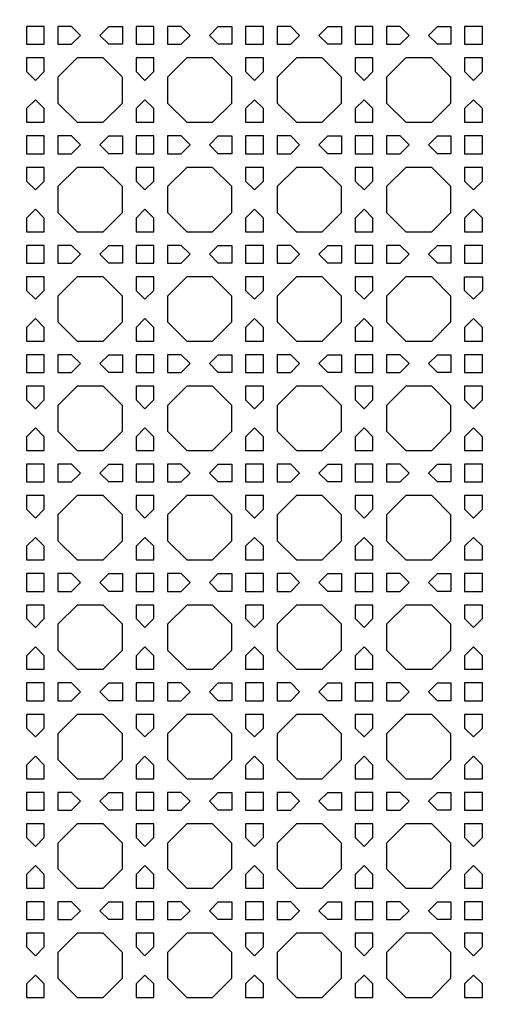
# Model space of a CAD drawing. Header units: millimetres. Extents: x 1204 to 5247, y 17 to 1217.
# Tile 18 of 53: x 3103 to 3206, y 771 to 987. Entities that reach past the tile are written whole.
import ezdxf

# ---------------------------------------------------------------- set-up
doc = ezdxf.new("R2010")
doc.units = ezdxf.units.MM
doc.header["$LTSCALE"] = 50
doc.layers.add('PATTERN', color=252, linetype='Continuous', true_color=0x696969)
doc.layers.add('PERIMETRO', color=7, linetype='Continuous', true_color=0x000000)

msp = doc.modelspace()

# ---------------------------------------------------------------- linework, layer by layer
at = {"layer": 'PATTERN'}
for points in [[(3108.66, 985.37), (3104.76, 985.37), (3104.76, 981.46), (3108.66, 981.46)], [(3114.66, 985.37), (3111.66, 985.37), (3111.66, 981.46), (3114.66, 981.46), (3116.61, 983.41)], [(3122.81, 985.37), (3125.8, 985.37), (3125.8, 981.46), (3122.81, 981.46), (3120.85, 983.41)], [(3132.71, 985.37), (3128.8, 985.37), (3128.8, 981.46), (3132.71, 981.46)], [(3138.7, 985.37), (3135.71, 985.37), (3135.71, 981.46), (3138.7, 981.46), (3140.65, 983.41)], [(3146.85, 985.37), (3149.84, 985.37), (3149.84, 981.46), (3146.85, 981.46), (3144.89, 983.41)], [(3156.75, 985.37), (3152.84, 985.37), (3152.84, 981.46), (3156.75, 981.46)], [(3162.74, 985.37), (3159.75, 985.37), (3159.75, 981.46), (3162.74, 981.46), (3164.69, 983.41)], [(3170.89, 985.37), (3173.88, 985.37), (3173.88, 981.46), (3170.89, 981.46), (3168.94, 983.41)], [(3180.79, 985.37), (3176.88, 985.37), (3176.88, 981.46), (3180.79, 981.46)], [(3186.78, 985.37), (3183.79, 985.37), (3183.79, 981.46), (3186.78, 981.46), (3188.74, 983.41)], [(3194.93, 985.37), (3197.92, 985.37), (3197.92, 981.46), (3194.93, 981.46), (3192.98, 983.41)], [(3204.83, 985.37), (3200.92, 985.37), (3200.92, 981.46), (3204.83, 981.46)], [(3108.66, 975.47), (3108.66, 978.46), (3104.76, 978.46), (3104.76, 975.47), (3106.71, 973.51)], [(3115.9, 978.46), (3111.66, 974.22), (3111.66, 968.56), (3115.9, 964.32), (3121.56, 964.32), (3125.8, 968.56), (3125.8, 974.22), (3121.56, 978.46)], [(3132.71, 975.47), (3132.71, 978.46), (3128.8, 978.46), (3128.8, 975.47), (3130.75, 973.51)], [(3139.94, 978.46), (3135.71, 974.22), (3135.71, 968.56), (3139.94, 964.32), (3145.61, 964.32), (3149.84, 968.56), (3149.84, 974.22), (3145.61, 978.46)], [(3156.75, 975.47), (3156.75, 978.46), (3152.84, 978.46), (3152.84, 975.47), (3154.79, 973.51)], [(3163.98, 978.46), (3159.75, 974.22), (3159.75, 968.56), (3163.98, 964.32), (3169.65, 964.32), (3173.88, 968.56), (3173.88, 974.22), (3169.65, 978.46)], [(3180.79, 975.47), (3180.79, 978.46), (3176.88, 978.46), (3176.88, 975.47), (3178.84, 973.51)], [(3188.02, 978.46), (3183.79, 974.22), (3183.79, 968.56), (3188.02, 964.32), (3193.69, 964.32), (3197.92, 968.56), (3197.92, 974.22), (3193.69, 978.46)], [(3204.83, 975.47), (3204.83, 978.46), (3200.92, 978.46), (3200.92, 975.47), (3202.88, 973.51)], [(3104.76, 967.32), (3104.76, 964.32), (3108.66, 964.32), (3108.66, 967.32), (3106.71, 969.27)], [(3128.8, 967.32), (3128.8, 964.32), (3132.71, 964.32), (3132.71, 967.32), (3130.75, 969.27)], [(3152.84, 967.32), (3152.84, 964.32), (3156.75, 964.32), (3156.75, 967.32), (3154.79, 969.27)], [(3176.88, 967.32), (3176.88, 964.32), (3180.79, 964.32), (3180.79, 967.32), (3178.84, 969.27)], [(3200.92, 967.32), (3200.92, 964.32), (3204.83, 964.32), (3204.83, 967.32), (3202.88, 969.27)], [(3108.66, 961.32), (3104.76, 961.32), (3104.76, 957.42), (3108.66, 957.42)], [(3114.66, 961.32), (3111.66, 961.32), (3111.66, 957.42), (3114.66, 957.42), (3116.61, 959.37)], [(3122.81, 961.32), (3125.8, 961.32), (3125.8, 957.42), (3122.81, 957.42), (3120.85, 959.37)], [(3132.71, 961.32), (3128.8, 961.32), (3128.8, 957.42), (3132.71, 957.42)], [(3138.7, 961.32), (3135.71, 961.32), (3135.71, 957.42), (3138.7, 957.42), (3140.65, 959.37)], [(3146.85, 961.32), (3149.84, 961.32), (3149.84, 957.42), (3146.85, 957.42), (3144.89, 959.37)], [(3156.75, 961.32), (3152.84, 961.32), (3152.84, 957.42), (3156.75, 957.42)], [(3162.74, 961.32), (3159.75, 961.32), (3159.75, 957.42), (3162.74, 957.42), (3164.69, 959.37)], [(3170.89, 961.32), (3173.88, 961.32), (3173.88, 957.42), (3170.89, 957.42), (3168.94, 959.37)], [(3180.79, 961.32), (3176.88, 961.32), (3176.88, 957.42), (3180.79, 957.42)], [(3186.78, 961.32), (3183.79, 961.32), (3183.79, 957.42), (3186.78, 957.42), (3188.74, 959.37)], [(3194.93, 961.32), (3197.92, 961.32), (3197.92, 957.42), (3194.93, 957.42), (3192.98, 959.37)], [(3204.83, 961.32), (3200.92, 961.32), (3200.92, 957.42), (3204.83, 957.42)], [(3108.66, 951.42), (3108.66, 954.42), (3104.76, 954.42), (3104.76, 951.42), (3106.71, 949.47)], [(3115.9, 954.42), (3111.66, 950.18), (3111.66, 944.52), (3115.9, 940.28), (3121.56, 940.28), (3125.8, 944.52), (3125.8, 950.18), (3121.56, 954.42)], [(3132.71, 951.42), (3132.71, 954.42), (3128.8, 954.42), (3128.8, 951.42), (3130.75, 949.47)], [(3139.94, 954.42), (3135.71, 950.18), (3135.71, 944.52), (3139.94, 940.28), (3145.61, 940.28), (3149.84, 944.52), (3149.84, 950.18), (3145.61, 954.42)], [(3156.75, 951.42), (3156.75, 954.42), (3152.84, 954.42), (3152.84, 951.42), (3154.79, 949.47)], [(3163.98, 954.42), (3159.75, 950.18), (3159.75, 944.52), (3163.98, 940.28), (3169.65, 940.28), (3173.88, 944.52), (3173.88, 950.18), (3169.65, 954.42)], [(3180.79, 951.42), (3180.79, 954.42), (3176.88, 954.42), (3176.88, 951.42), (3178.84, 949.47)], [(3188.02, 954.42), (3183.79, 950.18), (3183.79, 944.52), (3188.02, 940.28), (3193.69, 940.28), (3197.92, 944.52), (3197.92, 950.18), (3193.69, 954.42)], [(3204.83, 951.42), (3204.83, 954.42), (3200.92, 954.42), (3200.92, 951.42), (3202.88, 949.47)], [(3104.76, 943.28), (3104.76, 940.28), (3108.66, 940.28), (3108.66, 943.28), (3106.71, 945.23)], [(3128.8, 943.28), (3128.8, 940.28), (3132.71, 940.28), (3132.71, 943.28), (3130.75, 945.23)], [(3152.84, 943.28), (3152.84, 940.28), (3156.75, 940.28), (3156.75, 943.28), (3154.79, 945.23)], [(3176.88, 943.28), (3176.88, 940.28), (3180.79, 940.28), (3180.79, 943.28), (3178.84, 945.23)], [(3200.92, 943.28), (3200.92, 940.28), (3204.83, 940.28), (3204.83, 943.28), (3202.88, 945.23)], [(3108.66, 937.28), (3104.76, 937.28), (3104.76, 933.38), (3108.66, 933.38)], [(3114.66, 937.28), (3111.66, 937.28), (3111.66, 933.38), (3114.66, 933.38), (3116.61, 935.33)], [(3122.81, 937.28), (3125.8, 937.28), (3125.8, 933.38), (3122.81, 933.38), (3120.85, 935.33)], [(3132.71, 937.28), (3128.8, 937.28), (3128.8, 933.38), (3132.71, 933.38)], [(3138.7, 937.28), (3135.71, 937.28), (3135.71, 933.38), (3138.7, 933.38), (3140.65, 935.33)], [(3146.85, 937.28), (3149.84, 937.28), (3149.84, 933.38), (3146.85, 933.38), (3144.89, 935.33)], [(3156.75, 937.28), (3152.84, 937.28), (3152.84, 933.38), (3156.75, 933.38)], [(3162.74, 937.28), (3159.75, 937.28), (3159.75, 933.38), (3162.74, 933.38), (3164.69, 935.33)], [(3170.89, 937.28), (3173.88, 937.28), (3173.88, 933.38), (3170.89, 933.38), (3168.94, 935.33)], [(3180.79, 937.28), (3176.88, 937.28), (3176.88, 933.38), (3180.79, 933.38)], [(3186.78, 937.28), (3183.79, 937.28), (3183.79, 933.38), (3186.78, 933.38), (3188.74, 935.33)], [(3194.93, 937.28), (3197.92, 937.28), (3197.92, 933.38), (3194.93, 933.38), (3192.98, 935.33)], [(3204.83, 937.28), (3200.92, 937.28), (3200.92, 933.38), (3204.83, 933.38)], [(3108.66, 927.38), (3108.66, 930.38), (3104.76, 930.38), (3104.76, 927.38), (3106.71, 925.43)], [(3115.9, 930.38), (3111.66, 926.14), (3111.66, 920.48), (3115.9, 916.24), (3121.56, 916.24), (3125.8, 920.48), (3125.8, 926.14), (3121.56, 930.38)], [(3132.71, 927.38), (3132.71, 930.38), (3128.8, 930.38), (3128.8, 927.38), (3130.75, 925.43)], [(3139.94, 930.38), (3135.71, 926.14), (3135.71, 920.48), (3139.94, 916.24), (3145.61, 916.24), (3149.84, 920.48), (3149.84, 926.14), (3145.61, 930.38)], [(3156.75, 927.38), (3156.75, 930.38), (3152.84, 930.38), (3152.84, 927.38), (3154.79, 925.43)], [(3163.98, 930.38), (3159.75, 926.14), (3159.75, 920.48), (3163.98, 916.24), (3169.65, 916.24), (3173.88, 920.48), (3173.88, 926.14), (3169.65, 930.38)], [(3180.79, 927.38), (3180.79, 930.38), (3176.88, 930.38), (3176.88, 927.38), (3178.84, 925.43)], [(3188.02, 930.38), (3183.79, 926.14), (3183.79, 920.48), (3188.02, 916.24), (3193.69, 916.24), (3197.92, 920.48), (3197.92, 926.14), (3193.69, 930.38)], [(3200.92, 927.38), (3200.92, 930.38), (3204.83, 930.38), (3204.83, 927.38), (3202.88, 925.43)], [(3104.76, 919.23), (3104.76, 916.24), (3108.66, 916.24), (3108.66, 919.23), (3106.71, 921.19)], [(3128.8, 919.23), (3128.8, 916.24), (3132.71, 916.24), (3132.71, 919.23), (3130.75, 921.19)], [(3152.84, 919.23), (3152.84, 916.24), (3156.75, 916.24), (3156.75, 919.23), (3154.79, 921.19)], [(3176.88, 919.23), (3176.88, 916.24), (3180.79, 916.24), (3180.79, 919.23), (3178.84, 921.19)], [(3200.92, 919.23), (3200.92, 916.24), (3204.83, 916.24), (3204.83, 919.23), (3202.88, 921.19)], [(3108.66, 913.24), (3104.76, 913.24), (3104.76, 909.33), (3108.66, 909.33)], [(3114.66, 913.24), (3111.66, 913.24), (3111.66, 909.33), (3114.66, 909.33), (3116.61, 911.29)], [(3122.81, 913.24), (3125.8, 913.24), (3125.8, 909.33), (3122.81, 909.33), (3120.85, 911.29)], [(3132.71, 913.24), (3128.8, 913.24), (3128.8, 909.33), (3132.71, 909.33)], [(3138.7, 913.24), (3135.71, 913.24), (3135.71, 909.33), (3138.7, 909.33), (3140.65, 911.29)], [(3146.85, 913.24), (3149.84, 913.24), (3149.84, 909.33), (3146.85, 909.33), (3144.89, 911.29)], [(3156.75, 913.24), (3152.84, 913.24), (3152.84, 909.33), (3156.75, 909.33)], [(3162.74, 913.24), (3159.75, 913.24), (3159.75, 909.33), (3162.74, 909.33), (3164.69, 911.29)], [(3170.89, 913.24), (3173.88, 913.24), (3173.88, 909.33), (3170.89, 909.33), (3168.94, 911.29)], [(3180.79, 913.24), (3176.88, 913.24), (3176.88, 909.33), (3180.79, 909.33)], [(3186.78, 913.24), (3183.79, 913.24), (3183.79, 909.33), (3186.78, 909.33), (3188.74, 911.29)], [(3194.93, 913.24), (3197.92, 913.24), (3197.92, 909.33), (3194.93, 909.33), (3192.98, 911.29)], [(3204.83, 913.24), (3200.92, 913.24), (3200.92, 909.33), (3204.83, 909.33)], [(3108.66, 903.34), (3108.66, 906.33), (3104.76, 906.33), (3104.76, 903.34), (3106.71, 901.39)], [(3115.9, 906.33), (3111.66, 902.1), (3111.66, 896.44), (3115.9, 892.2), (3121.56, 892.2), (3125.8, 896.44), (3125.8, 902.1), (3121.56, 906.33)], [(3132.71, 903.34), (3132.71, 906.33), (3128.8, 906.33), (3128.8, 903.34), (3130.75, 901.39)], [(3139.94, 906.33), (3135.71, 902.1), (3135.71, 896.44), (3139.94, 892.2), (3145.61, 892.2), (3149.84, 896.44), (3149.84, 902.1), (3145.61, 906.33)], [(3156.75, 903.34), (3156.75, 906.33), (3152.84, 906.33), (3152.84, 903.34), (3154.79, 901.39)], [(3163.98, 906.33), (3159.75, 902.1), (3159.75, 896.44), (3163.98, 892.2), (3169.65, 892.2), (3173.88, 896.44), (3173.88, 902.1), (3169.65, 906.33)], [(3180.79, 903.34), (3180.79, 906.33), (3176.88, 906.33), (3176.88, 903.34), (3178.84, 901.39)], [(3188.02, 906.33), (3183.79, 902.1), (3183.79, 896.44), (3188.02, 892.2), (3193.69, 892.2), (3197.92, 896.44), (3197.92, 902.1), (3193.69, 906.33)], [(3204.83, 903.34), (3204.83, 906.33), (3200.92, 906.33), (3200.92, 903.34), (3202.88, 901.39)], [(3104.76, 895.19), (3104.76, 892.2), (3108.66, 892.2), (3108.66, 895.19), (3106.71, 897.15)], [(3128.8, 895.19), (3128.8, 892.2), (3132.71, 892.2), (3132.71, 895.19), (3130.75, 897.15)], [(3152.84, 895.19), (3152.84, 892.2), (3156.75, 892.2), (3156.75, 895.19), (3154.79, 897.15)], [(3176.88, 895.19), (3176.88, 892.2), (3180.79, 892.2), (3180.79, 895.19), (3178.84, 897.15)], [(3200.92, 895.19), (3200.92, 892.2), (3204.83, 892.2), (3204.83, 895.19), (3202.88, 897.15)], [(3108.66, 889.2), (3104.76, 889.2), (3104.76, 885.29), (3108.66, 885.29)], [(3114.66, 889.2), (3111.66, 889.2), (3111.66, 885.29), (3114.66, 885.29), (3116.61, 887.25)], [(3122.81, 889.2), (3125.8, 889.2), (3125.8, 885.29), (3122.81, 885.29), (3120.85, 887.25)], [(3132.71, 889.2), (3128.8, 889.2), (3128.8, 885.29), (3132.71, 885.29)], [(3138.7, 889.2), (3135.71, 889.2), (3135.71, 885.29), (3138.7, 885.29), (3140.65, 887.25)], [(3146.85, 889.2), (3149.84, 889.2), (3149.84, 885.29), (3146.85, 885.29), (3144.89, 887.25)], [(3156.75, 889.2), (3152.84, 889.2), (3152.84, 885.29), (3156.75, 885.29)], [(3162.74, 889.2), (3159.75, 889.2), (3159.75, 885.29), (3162.74, 885.29), (3164.69, 887.25)], [(3170.89, 889.2), (3173.88, 889.2), (3173.88, 885.29), (3170.89, 885.29), (3168.94, 887.25)], [(3180.79, 889.2), (3176.88, 889.2), (3176.88, 885.29), (3180.79, 885.29)], [(3186.78, 889.2), (3183.79, 889.2), (3183.79, 885.29), (3186.78, 885.29), (3188.74, 887.25)], [(3194.93, 889.2), (3197.92, 889.2), (3197.92, 885.29), (3194.93, 885.29), (3192.98, 887.25)], [(3204.83, 889.2), (3200.92, 889.2), (3200.92, 885.29), (3204.83, 885.29)], [(3108.66, 879.3), (3108.66, 882.29), (3104.76, 882.29), (3104.76, 879.3), (3106.71, 877.35)], [(3115.9, 882.29), (3111.66, 878.06), (3111.66, 872.39), (3115.9, 868.16), (3121.56, 868.16), (3125.8, 872.39), (3125.8, 878.06), (3121.56, 882.29)], [(3132.71, 879.3), (3132.71, 882.29), (3128.8, 882.29), (3128.8, 879.3), (3130.75, 877.35)], [(3139.94, 882.29), (3135.71, 878.06), (3135.71, 872.39), (3139.94, 868.16), (3145.61, 868.16), (3149.84, 872.39), (3149.84, 878.06), (3145.61, 882.29)], [(3156.75, 879.3), (3156.75, 882.29), (3152.84, 882.29), (3152.84, 879.3), (3154.79, 877.35)], [(3163.98, 882.29), (3159.75, 878.06), (3159.75, 872.39), (3163.98, 868.16), (3169.65, 868.16), (3173.88, 872.39), (3173.88, 878.06), (3169.65, 882.29)], [(3180.79, 879.3), (3180.79, 882.29), (3176.88, 882.29), (3176.88, 879.3), (3178.84, 877.35)], [(3188.02, 882.29), (3183.79, 878.06), (3183.79, 872.39), (3188.02, 868.16), (3193.69, 868.16), (3197.92, 872.39), (3197.92, 878.06), (3193.69, 882.29)], [(3204.83, 879.3), (3204.83, 882.29), (3200.92, 882.29), (3200.92, 879.3), (3202.88, 877.35)], [(3104.76, 871.15), (3104.76, 868.16), (3108.66, 868.16), (3108.66, 871.15), (3106.71, 873.1)], [(3128.8, 871.15), (3128.8, 868.16), (3132.71, 868.16), (3132.71, 871.15), (3130.75, 873.1)], [(3152.84, 871.15), (3152.84, 868.16), (3156.75, 868.16), (3156.75, 871.15), (3154.79, 873.1)], [(3176.88, 871.15), (3176.88, 868.16), (3180.79, 868.16), (3180.79, 871.15), (3178.84, 873.1)], [(3200.92, 871.15), (3200.92, 868.16), (3204.83, 868.16), (3204.83, 871.15), (3202.88, 873.1)], [(3108.66, 865.16), (3104.76, 865.16), (3104.76, 861.25), (3108.66, 861.25)], [(3114.66, 865.16), (3111.66, 865.16), (3111.66, 861.25), (3114.66, 861.25), (3116.61, 863.2)], [(3122.81, 865.16), (3125.8, 865.16), (3125.8, 861.25), (3122.81, 861.25), (3120.85, 863.2)], [(3132.71, 865.16), (3128.8, 865.16), (3128.8, 861.25), (3132.71, 861.25)], [(3138.7, 865.16), (3135.71, 865.16), (3135.71, 861.25), (3138.7, 861.25), (3140.65, 863.2)], [(3146.85, 865.16), (3149.84, 865.16), (3149.84, 861.25), (3146.85, 861.25), (3144.89, 863.2)], [(3156.75, 865.16), (3152.84, 865.16), (3152.84, 861.25), (3156.75, 861.25)], [(3162.74, 865.16), (3159.75, 865.16), (3159.75, 861.25), (3162.74, 861.25), (3164.69, 863.2)], [(3170.89, 865.16), (3173.88, 865.16), (3173.88, 861.25), (3170.89, 861.25), (3168.94, 863.2)], [(3180.79, 865.16), (3176.88, 865.16), (3176.88, 861.25), (3180.79, 861.25)], [(3186.78, 865.16), (3183.79, 865.16), (3183.79, 861.25), (3186.78, 861.25), (3188.74, 863.2)], [(3194.93, 865.16), (3197.92, 865.16), (3197.92, 861.25), (3194.93, 861.25), (3192.98, 863.2)], [(3204.83, 865.16), (3200.92, 865.16), (3200.92, 861.25), (3204.83, 861.25)], [(3108.66, 855.26), (3108.66, 858.25), (3104.76, 858.25), (3104.76, 855.26), (3106.71, 853.31)], [(3115.9, 858.25), (3111.66, 854.02), (3111.66, 848.35), (3115.9, 844.12), (3121.56, 844.12), (3125.8, 848.35), (3125.8, 854.02), (3121.56, 858.25)], [(3132.71, 855.26), (3132.71, 858.25), (3128.8, 858.25), (3128.8, 855.26), (3130.75, 853.31)], [(3139.94, 858.25), (3135.71, 854.02), (3135.71, 848.35), (3139.94, 844.12), (3145.61, 844.12), (3149.84, 848.35), (3149.84, 854.02), (3145.61, 858.25)], [(3156.75, 855.26), (3156.75, 858.25), (3152.84, 858.25), (3152.84, 855.26), (3154.79, 853.31)], [(3163.98, 858.25), (3159.75, 854.02), (3159.75, 848.35), (3163.98, 844.12), (3169.65, 844.12), (3173.88, 848.35), (3173.88, 854.02), (3169.65, 858.25)], [(3180.79, 855.26), (3180.79, 858.25), (3176.88, 858.25), (3176.88, 855.26), (3178.84, 853.31)], [(3188.02, 858.25), (3183.79, 854.02), (3183.79, 848.35), (3188.02, 844.12), (3193.69, 844.12), (3197.92, 848.35), (3197.92, 854.02), (3193.69, 858.25)], [(3204.83, 855.26), (3204.83, 858.25), (3200.92, 858.25), (3200.92, 855.26), (3202.88, 853.31)], [(3104.76, 847.11), (3104.76, 844.12), (3108.66, 844.12), (3108.66, 847.11), (3106.71, 849.06)], [(3128.8, 847.11), (3128.8, 844.12), (3132.71, 844.12), (3132.71, 847.11), (3130.75, 849.06)], [(3152.84, 847.11), (3152.84, 844.12), (3156.75, 844.12), (3156.75, 847.11), (3154.79, 849.06)], [(3176.88, 847.11), (3176.88, 844.12), (3180.79, 844.12), (3180.79, 847.11), (3178.84, 849.06)], [(3200.92, 847.11), (3200.92, 844.12), (3204.83, 844.12), (3204.83, 847.11), (3202.88, 849.06)], [(3108.66, 841.12), (3104.76, 841.12), (3104.76, 837.21), (3108.66, 837.21)], [(3114.66, 841.12), (3111.66, 841.12), (3111.66, 837.21), (3114.66, 837.21), (3116.61, 839.16)], [(3122.81, 841.12), (3125.8, 841.12), (3125.8, 837.21), (3122.81, 837.21), (3120.85, 839.16)], [(3132.71, 841.12), (3128.8, 841.12), (3128.8, 837.21), (3132.71, 837.21)], [(3138.7, 841.12), (3135.71, 841.12), (3135.71, 837.21), (3138.7, 837.21), (3140.65, 839.16)], [(3146.85, 841.12), (3149.84, 841.12), (3149.84, 837.21), (3146.85, 837.21), (3144.89, 839.16)], [(3156.75, 841.12), (3152.84, 841.12), (3152.84, 837.21), (3156.75, 837.21)], [(3162.74, 841.12), (3159.75, 841.12), (3159.75, 837.21), (3162.74, 837.21), (3164.69, 839.16)], [(3170.89, 841.12), (3173.88, 841.12), (3173.88, 837.21), (3170.89, 837.21), (3168.94, 839.16)], [(3180.79, 841.12), (3176.88, 841.12), (3176.88, 837.21), (3180.79, 837.21)], [(3186.78, 841.12), (3183.79, 841.12), (3183.79, 837.21), (3186.78, 837.21), (3188.74, 839.16)], [(3194.93, 841.12), (3197.92, 841.12), (3197.92, 837.21), (3194.93, 837.21), (3192.98, 839.16)], [(3204.83, 841.12), (3200.92, 841.12), (3200.92, 837.21), (3204.83, 837.21)], [(3108.66, 831.22), (3108.66, 834.21), (3104.76, 834.21), (3104.76, 831.22), (3106.71, 829.26)], [(3115.9, 834.21), (3111.66, 829.97), (3111.66, 824.31), (3115.9, 820.07), (3121.56, 820.07), (3125.8, 824.31), (3125.8, 829.97), (3121.56, 834.21)], [(3132.71, 831.22), (3132.71, 834.21), (3128.8, 834.21), (3128.8, 831.22), (3130.75, 829.26)], [(3139.94, 834.21), (3135.71, 829.97), (3135.71, 824.31), (3139.94, 820.07), (3145.61, 820.07), (3149.84, 824.31), (3149.84, 829.97), (3145.61, 834.21)], [(3156.75, 831.22), (3156.75, 834.21), (3152.84, 834.21), (3152.84, 831.22), (3154.79, 829.26)], [(3163.98, 834.21), (3159.75, 829.97), (3159.75, 824.31), (3163.98, 820.07), (3169.65, 820.07), (3173.88, 824.31), (3173.88, 829.97), (3169.65, 834.21)], [(3180.79, 831.22), (3180.79, 834.21), (3176.88, 834.21), (3176.88, 831.22), (3178.84, 829.26)], [(3188.02, 834.21), (3183.79, 829.97), (3183.79, 824.31), (3188.02, 820.07), (3193.69, 820.07), (3197.92, 824.31), (3197.92, 829.97), (3193.69, 834.21)], [(3204.83, 831.22), (3204.83, 834.21), (3200.92, 834.21), (3200.92, 831.22), (3202.88, 829.26)], [(3104.76, 823.07), (3104.76, 820.07), (3108.66, 820.07), (3108.66, 823.07), (3106.71, 825.02)], [(3128.8, 823.07), (3128.8, 820.07), (3132.71, 820.07), (3132.71, 823.07), (3130.75, 825.02)], [(3152.84, 823.07), (3152.84, 820.07), (3156.75, 820.07), (3156.75, 823.07), (3154.79, 825.02)], [(3176.88, 823.07), (3176.88, 820.07), (3180.79, 820.07), (3180.79, 823.07), (3178.84, 825.02)], [(3200.92, 823.07), (3200.92, 820.07), (3204.83, 820.07), (3204.83, 823.07), (3202.88, 825.02)], [(3108.66, 817.07), (3104.76, 817.07), (3104.76, 813.17), (3108.66, 813.17)], [(3114.66, 817.07), (3111.66, 817.07), (3111.66, 813.17), (3114.66, 813.17), (3116.61, 815.12)], [(3122.81, 817.07), (3125.8, 817.07), (3125.8, 813.17), (3122.81, 813.17), (3120.85, 815.12)], [(3132.71, 817.07), (3128.8, 817.07), (3128.8, 813.17), (3132.71, 813.17)], [(3138.7, 817.07), (3135.71, 817.07), (3135.71, 813.17), (3138.7, 813.17), (3140.65, 815.12)], [(3146.85, 817.07), (3149.84, 817.07), (3149.84, 813.17), (3146.85, 813.17), (3144.89, 815.12)], [(3156.75, 817.07), (3152.84, 817.07), (3152.84, 813.17), (3156.75, 813.17)], [(3162.74, 817.07), (3159.75, 817.07), (3159.75, 813.17), (3162.74, 813.17), (3164.69, 815.12)], [(3170.89, 817.07), (3173.88, 817.07), (3173.88, 813.17), (3170.89, 813.17), (3168.94, 815.12)], [(3180.79, 817.07), (3176.88, 817.07), (3176.88, 813.17), (3180.79, 813.17)], [(3186.78, 817.07), (3183.79, 817.07), (3183.79, 813.17), (3186.78, 813.17), (3188.74, 815.12)], [(3194.93, 817.07), (3197.92, 817.07), (3197.92, 813.17), (3194.93, 813.17), (3192.98, 815.12)], [(3204.83, 817.07), (3200.92, 817.07), (3200.92, 813.17), (3204.83, 813.17)], [(3108.66, 807.17), (3108.66, 810.17), (3104.76, 810.17), (3104.76, 807.17), (3106.71, 805.22)], [(3115.9, 810.17), (3111.66, 805.93), (3111.66, 800.27), (3115.9, 796.03), (3121.56, 796.03), (3125.8, 800.27), (3125.8, 805.93), (3121.56, 810.17)], [(3132.71, 807.17), (3132.71, 810.17), (3128.8, 810.17), (3128.8, 807.17), (3130.75, 805.22)], [(3139.94, 810.17), (3135.71, 805.93), (3135.71, 800.27), (3139.94, 796.03), (3145.61, 796.03), (3149.84, 800.27), (3149.84, 805.93), (3145.61, 810.17)], [(3156.75, 807.17), (3156.75, 810.17), (3152.84, 810.17), (3152.84, 807.17), (3154.79, 805.22)], [(3163.98, 810.17), (3159.75, 805.93), (3159.75, 800.27), (3163.98, 796.03), (3169.65, 796.03), (3173.88, 800.27), (3173.88, 805.93), (3169.65, 810.17)], [(3180.79, 807.17), (3180.79, 810.17), (3176.88, 810.17), (3176.88, 807.17), (3178.84, 805.22)], [(3188.02, 810.17), (3183.79, 805.93), (3183.79, 800.27), (3188.02, 796.03), (3193.69, 796.03), (3197.92, 800.27), (3197.92, 805.93), (3193.69, 810.17)], [(3204.83, 807.17), (3204.83, 810.17), (3200.92, 810.17), (3200.92, 807.17), (3202.88, 805.22)], [(3104.76, 799.03), (3104.76, 796.03), (3108.66, 796.03), (3108.66, 799.03), (3106.71, 800.98)], [(3128.8, 799.03), (3128.8, 796.03), (3132.71, 796.03), (3132.71, 799.03), (3130.75, 800.98)], [(3152.84, 799.03), (3152.84, 796.03), (3156.75, 796.03), (3156.75, 799.03), (3154.79, 800.98)], [(3176.88, 799.03), (3176.88, 796.03), (3180.79, 796.03), (3180.79, 799.03), (3178.84, 800.98)], [(3200.92, 799.03), (3200.92, 796.03), (3204.83, 796.03), (3204.83, 799.03), (3202.88, 800.98)], [(3108.66, 793.03), (3104.76, 793.03), (3104.76, 789.13), (3108.66, 789.13)], [(3114.66, 793.03), (3111.66, 793.03), (3111.66, 789.13), (3114.66, 789.13), (3116.61, 791.08)], [(3122.81, 793.03), (3125.8, 793.03), (3125.8, 789.13), (3122.81, 789.13), (3120.85, 791.08)], [(3132.71, 793.03), (3128.8, 793.03), (3128.8, 789.13), (3132.71, 789.13)], [(3138.7, 793.03), (3135.71, 793.03), (3135.71, 789.13), (3138.7, 789.13), (3140.65, 791.08)], [(3146.85, 793.03), (3149.84, 793.03), (3149.84, 789.13), (3146.85, 789.13), (3144.89, 791.08)], [(3156.75, 793.03), (3152.84, 793.03), (3152.84, 789.13), (3156.75, 789.13)], [(3162.74, 793.03), (3159.75, 793.03), (3159.75, 789.13), (3162.74, 789.13), (3164.69, 791.08)], [(3170.89, 793.03), (3173.88, 793.03), (3173.88, 789.13), (3170.89, 789.13), (3168.94, 791.08)], [(3180.79, 793.03), (3176.88, 793.03), (3176.88, 789.13), (3180.79, 789.13)], [(3186.78, 793.03), (3183.79, 793.03), (3183.79, 789.13), (3186.78, 789.13), (3188.74, 791.08)], [(3194.93, 793.03), (3197.92, 793.03), (3197.92, 789.13), (3194.93, 789.13), (3192.98, 791.08)], [(3204.83, 793.03), (3200.92, 793.03), (3200.92, 789.13), (3204.83, 789.13)], [(3108.66, 783.13), (3108.66, 786.13), (3104.76, 786.13), (3104.76, 783.13), (3106.71, 781.18)], [(3115.9, 786.13), (3111.66, 781.89), (3111.66, 776.23), (3115.9, 771.99), (3121.56, 771.99), (3125.8, 776.23), (3125.8, 781.89), (3121.56, 786.13)], [(3132.71, 783.13), (3132.71, 786.13), (3128.8, 786.13), (3128.8, 783.13), (3130.75, 781.18)], [(3139.94, 786.13), (3135.71, 781.89), (3135.71, 776.23), (3139.94, 771.99), (3145.61, 771.99), (3149.84, 776.23), (3149.84, 781.89), (3145.61, 786.13)], [(3156.75, 783.13), (3156.75, 786.13), (3152.84, 786.13), (3152.84, 783.13), (3154.79, 781.18)], [(3163.98, 786.13), (3159.75, 781.89), (3159.75, 776.23), (3163.98, 771.99), (3169.65, 771.99), (3173.88, 776.23), (3173.88, 781.89), (3169.65, 786.13)], [(3180.79, 783.13), (3180.79, 786.13), (3176.88, 786.13), (3176.88, 783.13), (3178.84, 781.18)], [(3188.02, 786.13), (3183.79, 781.89), (3183.79, 776.23), (3188.02, 771.99), (3193.69, 771.99), (3197.92, 776.23), (3197.92, 781.89), (3193.69, 786.13)], [(3204.83, 783.13), (3204.83, 786.13), (3200.92, 786.13), (3200.92, 783.13), (3202.88, 781.18)], [(3104.76, 774.98), (3104.76, 771.99), (3108.66, 771.99), (3108.66, 774.98), (3106.71, 776.94)], [(3128.8, 774.98), (3128.8, 771.99), (3132.71, 771.99), (3132.71, 774.98), (3130.75, 776.94)], [(3152.84, 774.98), (3152.84, 771.99), (3156.75, 771.99), (3156.75, 774.98), (3154.79, 776.94)], [(3176.88, 774.98), (3176.88, 771.99), (3180.79, 771.99), (3180.79, 774.98), (3178.84, 776.94)], [(3200.92, 774.98), (3200.92, 771.99), (3204.83, 771.99), (3204.83, 774.98), (3202.88, 776.94)]]:
    msp.add_lwpolyline(points, close=True, dxfattribs=at)
at = {"layer": 'PERIMETRO'}
msp.add_circle((2986.5, 767.04), 450, dxfattribs=at)

doc.saveas('drawing.dxf')
